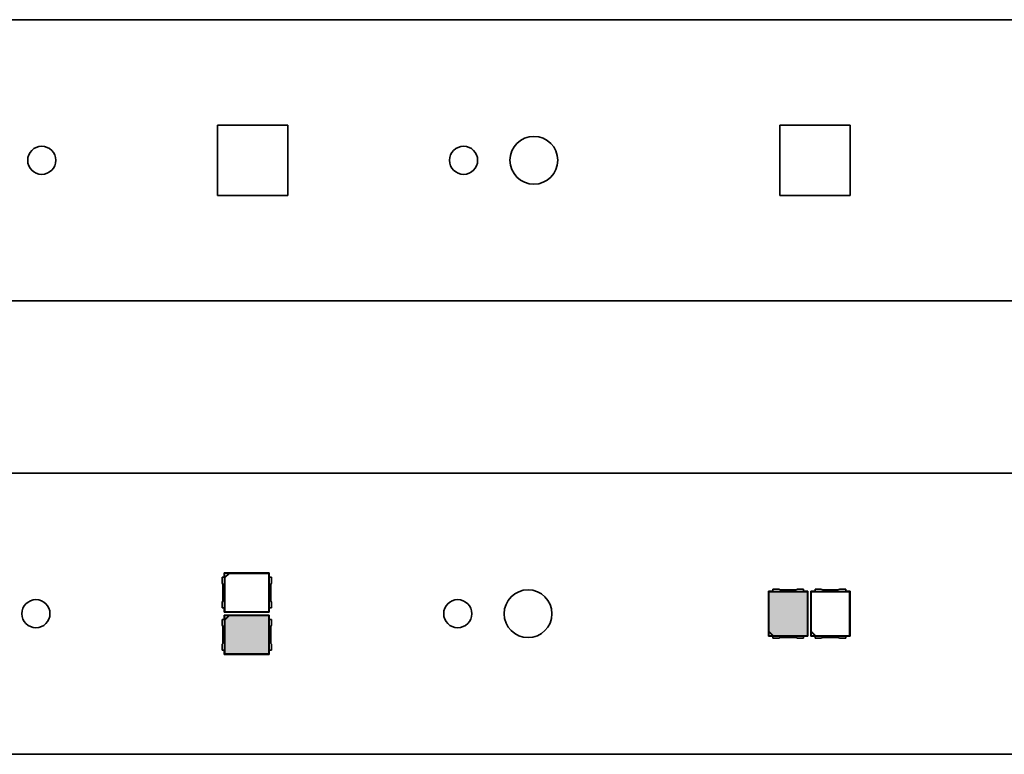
# Model space of a CAD drawing. Extents: x 0 to 420, y 0 to 297.
# Tile 6 of 23: x 148 to 218, y 86 to 139. Entities that reach past the tile are written whole.
import ezdxf

# ---------------------------------------------------------------- set-up
doc = ezdxf.new("R2010")
doc.units = 0

msp = doc.modelspace()

# ---------------------------------------------------------------- linework, layer by layer
at = {"color": 7, "lineweight": 35}
for p, q in [((301.890533, 138.659164), (27.890545, 138.659164)), ((162.390549, 131.159164), (167.390549, 131.159164)), ((162.390549, 126.159164), (162.390549, 131.159164)), ((167.390549, 131.159164), (167.390549, 126.159164)), ((202.390549, 131.159164), (207.390549, 131.159164)), ((202.390549, 126.159164), (202.390549, 131.159164)), ((207.390549, 131.159164), (207.390549, 126.159164)), ((167.390549, 126.159164), (162.390549, 126.159164)), ((207.390549, 126.159164), (202.390549, 126.159164)), ((27.890545, 118.659164), (301.890533, 118.659164)), ((301.475464, 106.412811), (27.47546, 106.412811)), ((162.888565, 99.002808), (162.725464, 99.002808)), ((162.725464, 99.002808), (162.725464, 98.585777)), ((162.875458, 99.002808), (162.875458, 99.312813)), ((162.875458, 99.312813), (166.075455, 99.312813)), ((162.875458, 99.312813), (162.899048, 99.28923)), ((162.888565, 99.002808), (162.888565, 96.822815)), ((162.899048, 99.28923), (163.19313, 99.28923)), ((162.899048, 98.99514), (162.899048, 99.28923)), ((162.899048, 98.99514), (163.19313, 99.28923)), ((162.909531, 98.95575), (162.899048, 98.99514)), ((163.232513, 99.278748), (162.909531, 98.95575)), ((162.909531, 96.546875), (162.909531, 98.95575)), ((163.19313, 99.28923), (163.232513, 99.278748)), ((163.232513, 99.278748), (166.041397, 99.278748)), ((166.075455, 99.312813), (166.041397, 99.278748)), ((166.041397, 99.278748), (166.041397, 96.546875)), ((166.062363, 96.822815), (166.062363, 99.002808)), ((166.062363, 99.002808), (166.225464, 99.002808)), ((166.075455, 99.312813), (166.075455, 99.002808)), ((166.225464, 99.002808), (166.225464, 98.585777)), ((162.775467, 98.453491), (162.775467, 97.372131)), ((166.175461, 98.453491), (166.175461, 97.372131)), ((201.885468, 98.162811), (202.302505, 98.162811)), ((201.885468, 97.99971), (201.885468, 98.162811)), ((202.434784, 98.112808), (203.516144, 98.112808)), ((203.648422, 98.162811), (204.06546, 98.162811)), ((204.06546, 98.162811), (204.06546, 97.99971)), ((204.885468, 98.162811), (205.302505, 98.162811)), ((204.885468, 97.99971), (204.885468, 98.162811)), ((205.434784, 98.112808), (206.516144, 98.112808)), ((206.648422, 98.162811), (207.06546, 98.162811)), ((207.06546, 98.162811), (207.06546, 97.99971)), ((201.57547, 98.01281), (201.885468, 98.01281)), ((201.57547, 98.01281), (201.609528, 97.978745)), ((201.57547, 94.812813), (201.57547, 98.01281)), ((201.609528, 97.978745), (204.3414, 97.978745)), ((201.609528, 95.169868), (201.609528, 97.978745)), ((204.06546, 97.99971), (201.885468, 97.99971)), ((204.06546, 98.01281), (204.375458, 98.01281)), ((204.375458, 98.01281), (204.3414, 97.978745)), ((204.3414, 97.978745), (204.3414, 94.846878)), ((204.375458, 98.01281), (204.375458, 94.812813)), ((204.57547, 98.01281), (204.885468, 98.01281)), ((204.57547, 98.01281), (204.609528, 97.978745)), ((204.57547, 94.812813), (204.57547, 98.01281)), ((204.609528, 97.978745), (207.3414, 97.978745)), ((204.609528, 95.169868), (204.609528, 97.978745)), ((207.06546, 97.99971), (204.885468, 97.99971)), ((207.06546, 98.01281), (207.375458, 98.01281)), ((207.375458, 98.01281), (207.3414, 97.978745)), ((207.3414, 97.978745), (207.3414, 94.846878)), ((207.375458, 98.01281), (207.375458, 94.812813)), ((162.725464, 97.239845), (162.725464, 96.822815)), ((162.725464, 96.822815), (162.888565, 96.822815)), ((162.875458, 96.51281), (162.875458, 96.822815)), ((166.225464, 96.822815), (166.062363, 96.822815)), ((166.075455, 96.822815), (166.075455, 96.51281)), ((166.225464, 97.239845), (166.225464, 96.822815)), ((162.888565, 96.002808), (162.725464, 96.002808)), ((162.725464, 96.002808), (162.725464, 95.585777)), ((162.875458, 96.51281), (162.909531, 96.546875)), ((166.075455, 96.51281), (162.875458, 96.51281)), ((162.875458, 96.002808), (162.875458, 96.312813)), ((162.875458, 96.312813), (166.075455, 96.312813)), ((162.875458, 96.312813), (162.899048, 96.28923)), ((162.888565, 96.002808), (162.888565, 93.822815)), ((162.899048, 96.28923), (163.19313, 96.28923)), ((162.899048, 95.99514), (162.899048, 96.28923)), ((162.899048, 95.99514), (163.19313, 96.28923)), ((162.909531, 95.95575), (162.899048, 95.99514)), ((166.041397, 96.546875), (162.909531, 96.546875)), ((163.232513, 96.278748), (162.909531, 95.95575)), ((162.909531, 93.546875), (162.909531, 95.95575)), ((163.19313, 96.28923), (163.232513, 96.278748)), ((163.232513, 96.278748), (166.041397, 96.278748)), ((166.075455, 96.51281), (166.041397, 96.546875)), ((166.075455, 96.312813), (166.041397, 96.278748)), ((166.041397, 96.278748), (166.041397, 93.546875)), ((166.062363, 93.822815), (166.062363, 96.002808)), ((166.062363, 96.002808), (166.225464, 96.002808)), ((166.075455, 96.312813), (166.075455, 96.002808)), ((166.225464, 96.002808), (166.225464, 95.585777)), ((162.775467, 95.453491), (162.775467, 94.372131)), ((166.175461, 95.453491), (166.175461, 94.372131)), ((201.57547, 94.812813), (201.599045, 94.836395)), ((201.885468, 94.812813), (201.57547, 94.812813)), ((201.599045, 95.130478), (201.609528, 95.169868)), ((201.599045, 94.836395), (201.599045, 95.130478)), ((201.893127, 94.836395), (201.599045, 95.130478)), ((201.893127, 94.836395), (201.599045, 94.836395)), ((201.609528, 95.169868), (201.932526, 94.846878)), ((201.885468, 94.825912), (204.06546, 94.825912)), ((201.885468, 94.825912), (201.885468, 94.662811)), ((201.885468, 94.662811), (202.302505, 94.662811)), ((201.932526, 94.846878), (201.893127, 94.836395)), ((204.3414, 94.846878), (201.932526, 94.846878)), ((202.434784, 94.712814), (203.516144, 94.712814)), ((203.648422, 94.662811), (204.06546, 94.662811)), ((204.06546, 94.662811), (204.06546, 94.825912)), ((204.375458, 94.812813), (204.06546, 94.812813)), ((204.375458, 94.812813), (204.3414, 94.846878)), ((204.57547, 94.812813), (204.599045, 94.836395)), ((204.885468, 94.812813), (204.57547, 94.812813)), ((204.599045, 95.130478), (204.609528, 95.169868)), ((204.599045, 94.836395), (204.599045, 95.130478)), ((204.893127, 94.836395), (204.599045, 95.130478)), ((204.893127, 94.836395), (204.599045, 94.836395)), ((204.609528, 95.169868), (204.932526, 94.846878)), ((204.885468, 94.825912), (207.06546, 94.825912)), ((204.885468, 94.825912), (204.885468, 94.662811)), ((204.885468, 94.662811), (205.302505, 94.662811)), ((204.932526, 94.846878), (204.893127, 94.836395)), ((207.3414, 94.846878), (204.932526, 94.846878)), ((205.434784, 94.712814), (206.516144, 94.712814)), ((206.648422, 94.662811), (207.06546, 94.662811)), ((207.06546, 94.662811), (207.06546, 94.825912)), ((207.375458, 94.812813), (207.06546, 94.812813)), ((207.375458, 94.812813), (207.3414, 94.846878)), ((162.725464, 94.239845), (162.725464, 93.822815)), ((166.225464, 94.239845), (166.225464, 93.822815)), ((162.725464, 93.822815), (162.888565, 93.822815)), ((162.875458, 93.51281), (162.875458, 93.822815)), ((162.875458, 93.51281), (162.909531, 93.546875)), ((166.075455, 93.51281), (162.875458, 93.51281)), ((166.041397, 93.546875), (162.909531, 93.546875)), ((166.075455, 93.51281), (166.041397, 93.546875)), ((166.225464, 93.822815), (166.062363, 93.822815)), ((166.075455, 93.822815), (166.075455, 93.51281)), ((27.47546, 86.412811), (301.475464, 86.412811))]:
    msp.add_line(p, q, dxfattribs=at)
for centre, radius in [((184.890549, 128.659164), 1.7), ((149.890549, 128.659164), 1), ((179.890549, 128.659164), 1), ((184.475464, 96.412811), 1.7), ((149.475464, 96.412811), 1), ((179.475464, 96.412811), 1)]:
    msp.add_circle(centre, radius, dxfattribs=at)
for centre, start, end in [((162.575455, 98.453491), 0, 41.40962), ((166.375458, 98.453491), 138.590385, 179.999995), ((202.434784, 98.312813), 228.590384, 269.999997), ((203.516144, 98.312813), 269.999997, 311.409621), ((205.434784, 98.312813), 228.590384, 269.999997), ((206.516144, 98.312813), 269.999997, 311.409621), ((162.575455, 97.372131), 318.59038, 360), ((166.375458, 97.372131), 179.999995, 221.409615), ((162.575455, 95.453491), 0, 41.40962), ((166.375458, 95.453491), 138.590385, 179.999995), ((202.434784, 94.51281), 90.000003, 131.409616), ((203.516144, 94.51281), 48.590379, 90.000003), ((205.434784, 94.51281), 90.000003, 131.409616), ((206.516144, 94.51281), 48.590379, 90.000003), ((162.575455, 94.372131), 318.59038, 360), ((166.375458, 94.372131), 179.999995, 221.409615)]:
    msp.add_arc(centre, 0.2, start, end, dxfattribs=at)
at = {"color": 1, "lineweight": 5}
for points in [[(201.890915, 94.84687), (201.567932, 95.169861), (204.299789, 97.978737), (201.567932, 97.978737)], [(201.890915, 94.84687), (204.299789, 97.978737), (204.299789, 94.84687)], [(162.909531, 95.95575), (163.232513, 96.278748), (166.041397, 93.546875), (166.041397, 96.278748)], [(162.909531, 95.95575), (166.041397, 93.546875), (162.909531, 93.546875)]]:
    msp.add_solid(points, dxfattribs=at)

doc.saveas('drawing.dxf')
